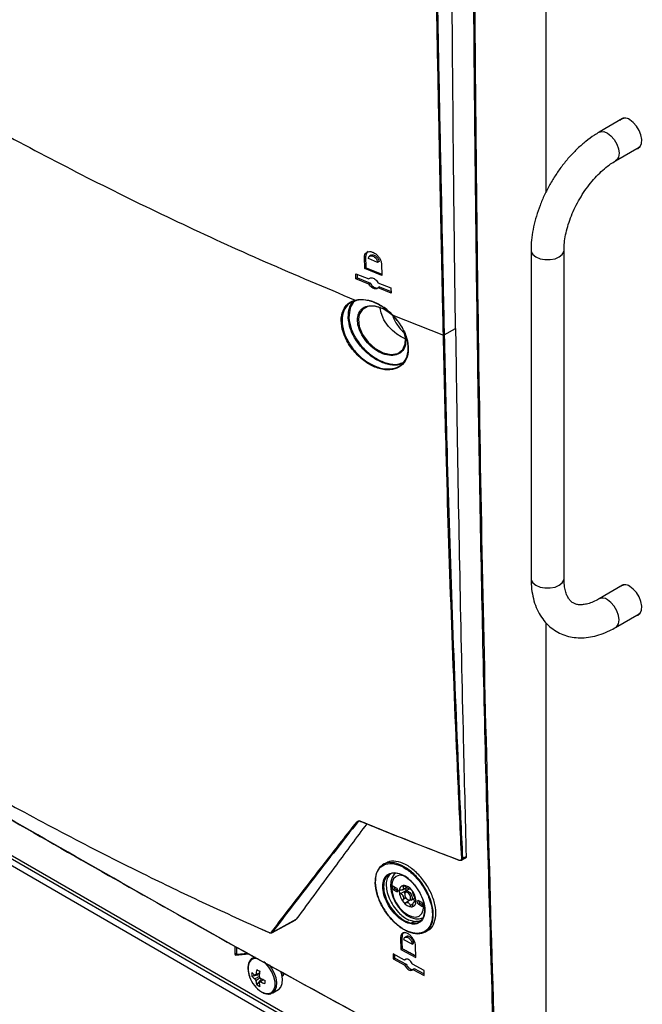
# Model space of a CAD drawing. Header units: millimetres. Extents: x 155400 to 158181, y 110641 to 115017.
# Tile 97 of 126: x 157659 to 157806, y 113995 to 114228. Entities that reach past the tile are written whole.
import ezdxf

# ---------------------------------------------------------------- set-up
doc = ezdxf.new("R2010")
doc.units = ezdxf.units.MM

msp = doc.modelspace()

# ---------------------------------------------------------------- linework, layer by layer
at = {"color": 7, "linetype": 'Continuous', "lineweight": 25}
for p, q in [((157783.71, 114187.33), (157783.71, 114327.28)), ((157801.82, 114204.66), (157796.26, 114201.45)), ((157801.69, 114204.68), (157801.47, 114204.45)), ((157801.82, 114204.66), (157802.08, 114204.77)), ((157801.82, 114204.66), (157801.82, 114204.66)), ((157801.83, 114204.66), (157802, 114204.76)), ((157800.15, 114194.69), (157805.72, 114197.91)), ((157805.95, 114198.07), (157805.72, 114197.91)), ((157805.9, 114198.01), (157805.72, 114197.9)), ((157805.72, 114197.91), (157805.72, 114197.91)), ((157780.16, 114173.57), (157780.16, 114096)), ((157787.96, 114096), (157787.96, 114173.57)), ((157741.14, 114172.16), (157740.79, 114171.96)), ((157740.85, 114169.22), (157740.79, 114171.96)), ((157741.2, 114169.42), (157741.14, 114172.16)), ((157743.89, 114170.71), (157741.73, 114171.58)), ((157742.38, 114172.4), (157741.99, 114172.17)), ((157744.24, 114170.91), (157743.89, 114170.71)), ((157740.85, 114169.22), (157741.2, 114169.42)), ((157744.88, 114167.58), (157740.85, 114169.22)), ((157741.2, 114169.42), (157744.87, 114167.93)), ((157744.82, 114170.33), (157744.88, 114167.58)), ((157738.76, 114168.03), (157741.82, 114166.78)), ((157738.78, 114166.82), (157738.76, 114168.03)), ((157738.78, 114166.82), (157739.14, 114167.02)), ((157741.85, 114165.57), (157738.78, 114166.82)), ((157739.14, 114167.02), (157739.12, 114167.88)), ((157739.14, 114167.02), (157742.2, 114165.77)), ((157742.18, 114166.98), (157741.82, 114166.78)), ((157743.99, 114165.9), (157747.07, 114164.67)), ((157741.85, 114165.57), (157742.2, 114165.77)), ((157744.36, 114164.9), (157744.01, 114164.69)), ((157747.1, 114163.46), (157744.01, 114164.69)), ((157744.36, 114164.9), (157747.09, 114163.8)), ((157747.07, 114164.67), (157747.1, 114163.46)), ((157744.73, 114158.82), (157744.53, 114159.88)), ((157745.13, 114157.72), (157744.73, 114158.82)), ((157745.41, 114157.16), (157745.13, 114157.72)), ((157745.73, 114156.62), (157745.41, 114157.16)), ((157746.49, 114155.57), (157745.73, 114156.62)), ((157747.51, 114158.2), (157759.45, 114153.54)), ((157747.4, 114154.61), (157746.49, 114155.57)), ((157747.89, 114154.18), (157747.4, 114154.61)), ((157759.64, 114153.55), (157762.33, 114155.05)), ((157748.41, 114153.77), (157747.89, 114154.18)), ((157749.49, 114153.08), (157748.41, 114153.77)), ((157750.61, 114152.56), (157749.49, 114153.08)), ((157759.45, 114153.54), (157759.45, 114153.54)), ((157759.64, 114153.55), (157759.64, 114153.55)), ((157514.39, 114113.2), (157823.93, 113934.51)), ((157823.84, 113932.05), (157514.3, 114110.74)), ((157825.25, 113932.87), (157515.72, 114111.56)), ((157801.82, 114094.43), (157796.26, 114091.21)), ((157801.69, 114094.45), (157801.47, 114094.22)), ((157801.82, 114094.43), (157802.08, 114094.54)), ((157801.82, 114094.42), (157801.82, 114094.43)), ((157801.83, 114094.43), (157802, 114094.53)), ((157800.15, 114084.46), (157805.72, 114087.67)), ((157805.95, 114087.84), (157805.72, 114087.67)), ((157805.9, 114087.78), (157805.72, 114087.67)), ((157805.72, 114087.67), (157805.72, 114087.67)), ((157783.71, 113981.89), (157783.71, 114085.57)), ((157739.6, 114038.74), (157739.22, 114038.53)), ((157745.81, 114028.8), (157745.21, 114028.46)), ((157763.74, 114029.45), (157764.62, 114029.93)), ((157763.97, 114029.92), (157764.83, 114030.39)), ((157746.18, 114021.84), (157746.65, 114020.49)), ((157748.39, 114022.9), (157747.68, 114023.3)), ((157748.04, 114022.69), (157747.68, 114022.49)), ((157747.68, 114022.49), (157748.39, 114022.08)), ((157748.04, 114022.69), (157748.74, 114022.28)), ((157748.74, 114022.28), (157748.39, 114022.08)), ((157750.72, 114022.35), (157749.38, 114021.58)), ((157749.81, 114022.5), (157750.76, 114023.05)), ((157750.33, 114023.42), (157749.92, 114023.19)), ((157751.39, 114022.64), (157750.56, 114022.16)), ((157750.79, 114022.29), (157750.72, 114022.35)), ((157750.57, 114020.58), (157749.92, 114020.21)), ((157750.3, 114021.59), (157750.3, 114021.39)), ((157751.46, 114019.95), (157750.55, 114019.42)), ((157751.01, 114020.16), (157751.18, 114020.06)), ((157751.81, 114020), (157752.74, 114020.54)), ((157752.98, 114019.9), (157752.53, 114019.64)), ((157752.98, 114019.73), (157752.78, 114019.62)), ((157754.33, 114019.47), (157753.62, 114019.88)), ((157748.87, 114017.14), (157748.98, 114017.02)), ((157752.29, 114019.19), (157751.62, 114018.8)), ((157753.98, 114019.26), (157753.62, 114019.06)), ((157753.62, 114019.06), (157754.33, 114018.65)), ((157753.98, 114019.26), (157754.68, 114018.86)), ((157754.68, 114018.86), (157754.33, 114018.65)), ((157718.87, 114012.32), (157724.55, 114015.42)), ((157718.99, 114012.42), (157724.66, 114015.52)), ((157724.66, 114015.52), (157724.55, 114015.43)), ((157748.98, 114017.02), (157749.09, 114016.91)), ((157752.55, 114014.96), (157751.3, 114015.35)), ((157752.55, 114014.96), (157751.95, 114014.61)), ((157754.32, 114015.77), (157754.53, 114015.77)), ((157718.33, 114012.35), (157716.66, 114013.12)), ((157755.19, 114012.57), (157755.8, 114012.92)), ((157749.67, 114011.33), (157749.32, 114011.12)), ((157749.32, 114011.12), (157749.4, 114008.39)), ((157752.05, 114009.66), (157750.14, 114010.68)), ((157750.76, 114011.47), (157750.4, 114011.27)), ((157710.17, 114009.16), (157710.17, 114007.26)), ((157710.52, 114008.96), (157710.52, 114007.47)), ((157749.4, 114008.39), (157749.75, 114008.6)), ((157749.4, 114008.39), (157752.95, 114006.48)), ((157752.05, 114009.66), (157752.4, 114009.86)), ((157752.95, 114006.48), (157752.87, 114009.21)), ((157710.52, 114007.47), (157710.17, 114007.26)), ((157710.33, 114007.06), (157713.44, 114007.34)), ((157710.68, 114007.27), (157710.33, 114007.06)), ((157710.68, 114007.27), (157713.17, 114007.49)), ((157714.79, 114006.6), (157714.37, 114006.36)), ((157750.28, 114005.9), (157747.57, 114007.36)), ((157747.57, 114007.36), (157747.61, 114006.16)), ((157747.61, 114006.16), (157747.96, 114006.36)), ((157747.61, 114006.16), (157750.32, 114004.7)), ((157747.96, 114006.36), (157747.94, 114007.16)), ((157747.96, 114006.36), (157750.67, 114004.9)), ((157750.64, 114006.11), (157750.28, 114005.9)), ((157750.32, 114004.7), (157750.67, 114004.9)), ((157754.9, 114003.42), (157752.18, 114004.88)), ((157752.22, 114003.67), (157752.57, 114003.88)), ((157752.22, 114003.67), (157754.93, 114002.22)), ((157752.57, 114003.88), (157754.92, 114002.62)), ((157754.93, 114002.22), (157754.9, 114003.42)), ((157714.15, 114002.11), (157715.93, 114002.46)), ((157715.34, 114000.06), (157716.52, 114001.43)), ((157715.89, 114000.59), (157716.06, 114000.71)), ((157719.12, 113998.13), (157720.46, 113998.91)), ((157719.07, 113998.1), (157719.12, 113998.13))]:
    msp.add_line(p, q, dxfattribs=at)
at = {"color": 7, "linetype": 'Continuous', "lineweight": 25, "flags": 128}
for points in [[(157805.01, 114197.5), (157805.43, 114197.62), (157805.96, 114198.08), (157806.27, 114198.81), (157806.33, 114199.75), (157806.14, 114200.8), (157805.72, 114201.89), (157805.1, 114202.91), (157804.34, 114203.77), (157803.51, 114204.4)], [(157796.26, 114201.45), (157796.58, 114201.58), (157797.35, 114201.59), (157798.2, 114201.25), (157799.06, 114200.6), (157799.83, 114199.71), (157800.44, 114198.65), (157800.83, 114197.54), (157800.96, 114196.48), (157800.83, 114195.57), (157800.44, 114194.91), (157800.16, 114194.69)], [(157805.37, 114197.7), (157805.63, 114197.76), (157805.68, 114197.78)], [(157780.16, 114173.58), (157780.21, 114173.22), (157780.59, 114172.55), (157781.31, 114171.98), (157782.29, 114171.57), (157783.45, 114171.35), (157784.67, 114171.35), (157785.83, 114171.57), (157786.82, 114171.98), (157787.54, 114172.55), (157787.91, 114173.22), (157787.96, 114173.57)], [(157747.87, 114157.74), (157747.06, 114158.56), (157745.21, 114159.75), (157743.31, 114160.36), (157741.61, 114160.3), (157740.3, 114159.6), (157739.53, 114158.35), (157739.35, 114157.26), (157739.56, 114155.57), (157740.35, 114153.66), (157741.65, 114151.86), (157743.33, 114150.36), (157745.21, 114149.33), (157747.08, 114148.93), (157748.69, 114149.19), (157749.86, 114150.09), (157750.45, 114151.49), (157750.49, 114152.75), (157750.49, 114152.75)], [(157780.16, 114096), (157780.21, 114095.65), (157780.59, 114094.98), (157781.31, 114094.41), (157782.29, 114094), (157783.45, 114093.78), (157784.67, 114093.78), (157785.83, 114094), (157786.82, 114094.41), (157787.54, 114094.98), (157787.91, 114095.65), (157787.96, 114096)], [(157805.01, 114087.26), (157805.43, 114087.39), (157805.96, 114087.85), (157806.27, 114088.58), (157806.33, 114089.51), (157806.14, 114090.57), (157805.72, 114091.66), (157805.1, 114092.68), (157804.34, 114093.54), (157803.51, 114094.16)], [(157800.16, 114084.46), (157800.44, 114084.68), (157800.83, 114085.34), (157800.96, 114086.24), (157800.83, 114087.3), (157800.44, 114088.42), (157799.83, 114089.48), (157799.06, 114090.37), (157798.2, 114091.02)], [(157805.37, 114087.47), (157805.63, 114087.53), (157805.68, 114087.55)], [(157739.84, 114038.68), (157739.85, 114038.66), (157739.85, 114038.64), (157739.86, 114038.63), (157739.87, 114038.62), (157739.88, 114038.62), (157739.9, 114038.62), (157739.91, 114038.62), (157739.93, 114038.63)], [(157763.09, 114029.51), (157763.09, 114029.49), (157763.09, 114029.47), (157763.1, 114029.46), (157763.11, 114029.45), (157763.12, 114029.44), (157763.14, 114029.44), (157763.15, 114029.45), (157763.17, 114029.46)], [(157748.18, 114026.44), (157747.85, 114026.19), (157747.34, 114025.42), (157747.03, 114024.47), (157746.95, 114023.35), (157747.1, 114022.11), (157747.48, 114020.82), (157748.06, 114019.55), (157748.81, 114018.38), (157749.7, 114017.34), (157750.69, 114016.51), (157751.74, 114015.91), (157752.83, 114015.6), (157753.75, 114015.6), (157754.58, 114015.87), (157754.72, 114015.99), (157754.72, 114015.99)], [(157750.26, 114025.74), (157750.02, 114025.81), (157749.09, 114025.91), (157748.3, 114025.66), (157747.69, 114025.1), (157747.31, 114024.25), (157747.18, 114023.19), (157747.31, 114021.97), (157747.69, 114020.68), (157748.3, 114019.42), (157749.09, 114018.26), (157750.02, 114017.28), (157751.01, 114016.56), (157752, 114016.14), (157752.92, 114016.05), (157753.71, 114016.29), (157754.32, 114016.86), (157754.7, 114017.7), (157754.83, 114018.77), (157754.72, 114019.9)], [(157747.68, 114023.3), (157747.55, 114023.35), (157747.43, 114023.33), (157747.36, 114023.24), (157747.33, 114023.1), (157747.36, 114022.93), (157747.43, 114022.75), (157747.55, 114022.6), (157747.68, 114022.49)], [(157748.39, 114022.08), (157748.52, 114022.03), (157748.64, 114022.06), (157748.72, 114022.14), (157748.74, 114022.28), (157748.72, 114022.46), (157748.64, 114022.63), (157748.52, 114022.79), (157748.39, 114022.9)], [(157750.3, 114021.59), (157750.37, 114021.94), (157750.56, 114022.16), (157750.84, 114022.22), (157751.18, 114022.1)], [(157751.01, 114021.79), (157750.74, 114021.89), (157750.51, 114021.84), (157750.35, 114021.67), (157750.3, 114021.39), (157750.35, 114021.04), (157750.51, 114020.69), (157750.74, 114020.38), (157751.01, 114020.16), (157751.28, 114020.07), (157751.51, 114020.11), (157751.66, 114020.29), (157751.71, 114020.57), (157751.66, 114020.91), (157751.51, 114021.27), (157751.28, 114021.58), (157751.01, 114021.79)], [(157751.18, 114022.1), (157751.52, 114021.83), (157751.81, 114021.44), (157752, 114021), (157752.07, 114020.57), (157752, 114020.22), (157751.81, 114020), (157751.52, 114019.94), (157751.18, 114020.06), (157751.18, 114020.06)], [(157753.62, 114019.88), (157753.49, 114019.92), (157753.37, 114019.9), (157753.3, 114019.81), (157753.27, 114019.67), (157753.3, 114019.5), (157753.37, 114019.32), (157753.49, 114019.17), (157753.62, 114019.06)], [(157754.33, 114018.65), (157754.46, 114018.6), (157754.58, 114018.63), (157754.66, 114018.71), (157754.68, 114018.86), (157754.66, 114019.03), (157754.58, 114019.2), (157754.46, 114019.36), (157754.33, 114019.47)], [(157718.24, 114012.4), (157718.24, 114012.38), (157718.25, 114012.36), (157718.26, 114012.35), (157718.27, 114012.34), (157718.28, 114012.33), (157718.3, 114012.33), (157718.31, 114012.34), (157718.33, 114012.35)], [(157749.75, 114008.6), (157749.71, 114009.96), (157749.67, 114011.33)], [(157715.77, 114006.13), (157715.57, 114006.18), (157714.74, 114006.23), (157714.05, 114005.93), (157713.55, 114005.33), (157713.29, 114004.46), (157713.29, 114003.4), (157713.55, 114002.24), (157713.66, 114001.91)], [(157714.99, 114006.56), (157714.62, 114006.47), (157714.34, 114006.34)], [(157716.48, 113998.37), (157717.39, 113998), (157718.22, 113997.96), (157718.92, 113998.25), (157719.41, 113998.85), (157719.67, 113999.72), (157719.67, 114000.78), (157719.41, 114001.94), (157718.92, 114003.12), (157718.22, 114004.22), (157717.39, 114005.14), (157717.03, 114005.44)], [(157719.12, 113998.13), (157719.2, 113998.18), (157719.72, 113998.74), (157720.03, 113999.55), (157720.09, 114000.57), (157719.91, 114001.71), (157719.49, 114002.89), (157718.86, 114004.03), (157718.33, 114004.74)], [(157720.46, 113998.91), (157720.54, 113998.96), (157721.07, 113999.51), (157721.38, 114000.33), (157721.44, 114001.35), (157721.25, 114002.49), (157721.02, 114003.22)], [(157721.21, 114002.67), (157721.21, 114002.78), (157721.19, 114003.11)], [(157721.28, 114002.37), (157721.33, 114002.85), (157721.33, 114003.03)], [(157721.36, 114002.03), (157721.64, 114002.4), (157721.75, 114002.79)]]:
    msp.add_lwpolyline(points, dxfattribs=at)
at = {"color": 7, "linetype": 'Continuous', "lineweight": 25}
for centre, radius, start, end in [((157802.39, 114203.06), 1.74, 50.0303, 136.908), ((157802.39, 114092.83), 1.74, 50.0303, 136.908), ((157797.07, 114089.51), 1.89, 53.1686, 115.7977), ((157739.16, 114038.68), 0.157, 222.2937, 292.1113), ((157763.86, 114030.12), 0.227, 250.8367, 299.4524), ((157748.43, 114023.33), 0.75, 181.8666, 238.1281), ((157750.24, 114022.32), 1.23, 100.5468, 189.2519), ((157753.32, 114022.32), 4.3, 182.6393, 219.7721), ((157750.61, 114022.16), 0.818, 141.0957, 148.703), ((157749.59, 114022.87), 0.43, 317.6518, 332.1469), ((157749.86, 114020.98), 2.56, 33.4349, 86.5705), ((157753.28, 114022.87), 2.72, 178.6284, 187.4864), ((157751.27, 114022.97), 0.828, 213.3477, 228.1576), ((157750.23, 114021.08), 1.91, 57.8448, 62.1606), ((157751.68, 114023.6), 1, 235.8866, 244.1188), ((157748.69, 114019.64), 4.3, 2.6393, 39.7721), ((157753, 114022.16), 3.28, 199.6999, 202.7114), ((157748.34, 114020.35), 1.72, 18.3336, 24.0778), ((157752.15, 114020.98), 2.56, 213.4349, 266.5705), ((157752.14, 114021.08), 1.91, 237.8448, 242.1606), ((157750.68, 114018.56), 1, 55.8866, 64.1188), ((157751.77, 114019.64), 1.23, 280.5468, 9.2519), ((157751.88, 114019.14), 1.13, 35.3325, 73.1083), ((157749.37, 114020), 3.28, 19.6999, 22.7114), ((157754.03, 114021.81), 1.72, 198.3336, 204.0778), ((157751.76, 114020), 0.818, 321.0957, 328.703), ((157752.77, 114019.29), 0.43, 137.6518, 152.1469), ((157754.37, 114019.9), 0.75, 181.8666, 238.1281), ((157718.93, 114012.57), 0.158, 221.5545, 292.9006), ((157710.37, 114007.26), 0.198, 178.8081, 258.781), ((157710.72, 114007.46), 0.198, 178.8081, 258.781), ((157724.88, 114001.56), 9.77, 167.7, 174.567), ((157723.95, 114017.72), 16.5, 238.5426, 241.4628), ((157725.61, 114001.14), 9.77, 167.7, 174.567), ((157720.29, 114004.3), 7.05, 199.7782, 237.2294), ((157719.67, 114002.54), 5.53, 175.64, 184.36), ((157718.08, 114006.78), 5.48, 224.1814, 234.2778), ((157718.08, 114005.93), 5.48, 224.1814, 234.2778), ((157715.18, 114002.12), 0.36, 94.0392, 145.9716), ((157716.54, 114002.12), 1.77, 201.1423, 218.8577), ((157720.61, 114001.56), 5.48, 185.7248, 195.8206), ((157714.5, 114000.95), 1.77, 21.1423, 38.8577), ((157720.22, 114010.47), 9.77, 245.4356, 252.3023), ((157733.75, 114000.75), 16.5, 178.5397, 181.4603), ((157720.68, 114002.93), 1.14, 306.7705, 351.3802), ((157718.46, 114004.63), 5.53, 235.6424, 244.363), ((157715.86, 114000.95), 0.36, 274.0392, 325.9716), ((157721.34, 114001.14), 5.48, 185.7248, 195.8206), ((157720.22, 114009.63), 9.77, 245.4356, 252.3023)]:
    msp.add_arc(centre, radius, start, end, dxfattribs=at)
for points, knots in [([(157771.63, 113976.39), (157770.9, 114000.51), (157769.44, 114048.75), (157767.92, 114121.47), (157767.22, 114171.26), (157766.91, 114201.32), (157766.69, 114225.18), (157766.43, 114265.3), (157766.44, 114301), (157766.45, 114318.42)], [0, 0, 0, 0, 0.213269, 0.426541, 0.639809, 0.649744, 0.689484, 0.848445, 1, 1, 1, 1]), ([(157766.65, 114318.42), (157766.65, 114297.72), (157766.65, 114256.32), (157767.11, 114196.79), (157767.84, 114139.71), (157768.86, 114085.1), (157770.16, 114030.65), (157771.27, 113994.48), (157771.83, 113976.39)], [0, 0, 0, 0, 0.1800912, 0.3601906, 0.5201317, 0.6800726, 0.8400363, 1, 1, 1, 1]), ([(157552.4, 114269.3), (157557.58, 114265.18), (157567.94, 114256.94), (157584.41, 114244.97), (157601.51, 114233.3), (157619.29, 114221.97), (157637.7, 114210.98), (157656.74, 114200.35), (157676.35, 114190.1), (157696.55, 114180.24), (157717.25, 114170.75), (157731.5, 114164.78), (157738.63, 114161.79)], [0, 0, 0, 0, 0.100003, 0.200035, 0.300159, 0.400217, 0.50023, 0.600324, 0.700383, 0.800282, 0.900117, 1, 1, 1, 1]), ([(157762.33, 114155.05), (157762.22, 114162.95), (157762.01, 114178.75), (157761.7, 114208.29), (157761.55, 114229.96), (157761.46, 114243.7)], [0, 0, 0, 0, 0.2679045, 0.535809, 1, 1, 1, 1]), ([(157759.45, 114153.54), (157759.45, 114153.62), (157759.44, 114154.03), (157759.4, 114155.72), (157759.26, 114162.5), (157758.98, 114175.73), (157758.57, 114195.54), (157758.12, 114218.06), (157757.81, 114233.8), (157757.66, 114241.68)], [0, 0, 0, 0, 0.002747, 0.013737, 0.057697, 0.233535, 0.464279, 0.73214, 1, 1, 1, 1]), ([(157757.84, 114241.69), (157758, 114233.82), (157758.3, 114218.07), (157758.78, 114194.46), (157759.23, 114172.95), (157759.51, 114159.32), (157759.64, 114153.55)], [0, 0, 0, 0, 0.26786, 0.535721, 0.803581, 1, 1, 1, 1]), ([(157796.26, 114201.45), (157795.88, 114201.22), (157794.82, 114200.58), (157793.11, 114199.33), (157791.17, 114197.64), (157789.32, 114195.74), (157787.6, 114193.66), (157786.01, 114191.44), (157784.58, 114189.09), (157783.32, 114186.65), (157782.25, 114184.14), (157781.38, 114181.6), (157780.73, 114179.06), (157780.31, 114176.58), (157780.17, 114174.76), (157780.16, 114173.78), (157780.16, 114173.57)], [0, 0, 0, 0, 0.042687, 0.121522, 0.200167, 0.278586, 0.35676, 0.434746, 0.512638, 0.590541, 0.668547, 0.746759, 0.825296, 0.904264, 0.979289, 1, 1, 1, 1]), ([(157787.96, 114173.57), (157787.97, 114173.86), (157787.98, 114174.71), (157788.15, 114176.24), (157788.53, 114178.17), (157789.11, 114180.18), (157789.89, 114182.22), (157790.84, 114184.26), (157791.95, 114186.24), (157793.21, 114188.13), (157794.57, 114189.88), (157796.01, 114191.46), (157797.49, 114192.83), (157798.89, 114193.92), (157799.76, 114194.45), (157800.15, 114194.69)], [0, 0, 0, 0, 0.041487, 0.121235, 0.201565, 0.282515, 0.363994, 0.445858, 0.52794, 0.610066, 0.692013, 0.773596, 0.854647, 0.935019, 1, 1, 1, 1]), ([(157740.79, 114171.96), (157740.81, 114172.17), (157740.84, 114172.58), (157741.17, 114173.03), (157741.66, 114173.27), (157742.28, 114173.27), (157742.97, 114173.04), (157743.65, 114172.59), (157744.23, 114171.97), (157744.64, 114171.25), (157744.81, 114170.69), (157744.82, 114170.4), (157744.82, 114170.33)], [0, 0, 0, 0, 0.105118, 0.210224, 0.315758, 0.422625, 0.531077, 0.640697, 0.750516, 0.859421, 0.966696, 1, 1, 1, 1]), ([(157741.71, 114173.3), (157741.7, 114173.3), (157741.52, 114173.25), (157741.29, 114172.93), (157741.15, 114172.51), (157741.14, 114172.23), (157741.14, 114172.16)], [0, 0, 0, 0, 0.012705, 0.445302, 0.871681, 1, 1, 1, 1]), ([(157741.73, 114171.58), (157741.74, 114171.71), (157741.76, 114171.91), (157741.89, 114172.09), (157742.06, 114172.23), (157742.28, 114172.29), (157742.55, 114172.27), (157742.84, 114172.18), (157743.21, 114171.96), (157743.51, 114171.65), (157743.7, 114171.36), (157743.84, 114171.06), (157743.87, 114170.84), (157743.89, 114170.71)], [0, 0, 0, 0, 0.122426, 0.185621, 0.250027, 0.360798, 0.427016, 0.500327, 0.625054, 0.749707, 0.81637, 0.880365, 1, 1, 1, 1]), ([(157742.39, 114172.38), (157742.44, 114172.41), (157742.58, 114172.49), (157742.88, 114172.49), (157743.25, 114172.37), (157743.61, 114172.12), (157743.92, 114171.79), (157744.14, 114171.41), (157744.23, 114171.1), (157744.24, 114170.95), (157744.24, 114170.91)], [0, 0, 0, 0, 0.089482, 0.231707, 0.376051, 0.521926, 0.668032, 0.812905, 0.955632, 1, 1, 1, 1]), ([(157741.82, 114166.78), (157741.9, 114166.86), (157742.06, 114167.01), (157742.43, 114167.07), (157742.84, 114166.99), (157743.27, 114166.76), (157743.66, 114166.41), (157743.88, 114166.1), (157743.97, 114165.93), (157743.99, 114165.9)], [0, 0, 0, 0, 0.159579, 0.319088, 0.48034, 0.64371, 0.808009, 0.971569, 1, 1, 1, 1]), ([(157744.01, 114164.69), (157743.93, 114164.62), (157743.77, 114164.46), (157743.4, 114164.4), (157742.99, 114164.48), (157742.56, 114164.71), (157742.17, 114165.06), (157741.95, 114165.37), (157741.86, 114165.54), (157741.85, 114165.57)], [0, 0, 0, 0, 0.159644, 0.319216, 0.48058, 0.644033, 0.808309, 0.971766, 1, 1, 1, 1]), ([(157742.2, 114165.77), (157742.29, 114165.63), (157742.46, 114165.34), (157742.84, 114164.97), (157743.26, 114164.72), (157743.66, 114164.61), (157743.88, 114164.65), (157743.97, 114164.66)], [0, 0, 0, 0, 0.20706, 0.414032, 0.623104, 0.833709, 1, 1, 1, 1]), ([(157747.51, 114158.2), (157748.22, 114157.37), (157749.63, 114155.71), (157750.89, 114152.83), (157751.31, 114150.1), (157750.81, 114147.76), (157749.48, 114146.09), (157747.46, 114145.23), (157744.96, 114145.3), (157742.24, 114146.32), (157739.61, 114148.19), (157737.4, 114150.7), (157735.87, 114153.54), (157735.19, 114156.37), (157735.4, 114158.86), (157736.47, 114160.75), (157737.75, 114161.55), (157738.54, 114161.76), (157738.63, 114161.79)], [0, 0, 0, 0, 0.066621, 0.133272, 0.199094, 0.264013, 0.328703, 0.393922, 0.460152, 0.527401, 0.595215, 0.662919, 0.729933, 0.79601, 0.861294, 0.926213, 0.991316, 1, 1, 1, 1]), ([(157738.78, 114161.73), (157738.12, 114161.47), (157737.37, 114161.18), (157736.34, 114160.16), (157735.59, 114158.84), (157735.38, 114156.38), (157736.06, 114153.6), (157737.57, 114150.81), (157739.75, 114148.34), (157742.35, 114146.5), (157745.03, 114145.51), (157747.5, 114145.45), (157749.49, 114146.29), (157750.8, 114147.94), (157751.29, 114150.24), (157750.87, 114152.93), (157749.62, 114155.76), (157748.23, 114157.39), (157747.54, 114158.21)], [0, 0, 0, 0, 0.0656795, 0.0737798, 0.1386904, 0.2039649, 0.2700367, 0.3370502, 0.4047607, 0.472556, 0.540344, 0.6060856, 0.6713051, 0.7359889, 0.8008994, 0.8667135, 0.9333642, 1, 1, 1, 1]), ([(157736.94, 114157.69), (157737, 114158.45), (157737.12, 114160), (157737.81, 114161.34), (157738.47, 114161.65), (157738.52, 114161.68)], [0, 0, 0, 0, 0.476769, 0.961416, 1, 1, 1, 1]), ([(157738.89, 114161.73), (157738.78, 114161.68), (157738.05, 114161.34), (157737.3, 114159.98), (157737.19, 114158.46), (157737.13, 114157.7)], [0, 0, 0, 0, 0.088939, 0.548201, 1, 1, 1, 1]), ([(157738.63, 114161.79), (157738.63, 114161.79), (157739.36, 114161.97), (157741.01, 114162.03), (157743.71, 114161.15), (157745.94, 114159.7), (157747.13, 114158.59), (157747.51, 114158.2), (157747.51, 114158.2)], [0, 0, 0, 0, 0.000005, 0.285079, 0.570059, 0.857551, 0.999995, 1, 1, 1, 1]), ([(157747.54, 114158.21), (157747.15, 114158.58), (157745.99, 114159.7), (157743.79, 114161.09), (157741.1, 114162.01), (157739.55, 114161.82), (157738.78, 114161.73)], [0, 0, 0, 0, 0.142456, 0.429964, 0.714946, 1, 1, 1, 1]), ([(157750.52, 114152.62), (157750.53, 114152.17), (157750.55, 114151.14), (157750.17, 114150.3), (157749.56, 114149.5), (157748.74, 114148.87), (157747.07, 114148.6), (157745.13, 114149.02), (157743.18, 114150.09), (157741.44, 114151.66), (157740.09, 114153.55), (157739.29, 114155.49), (157739.09, 114157.14), (157739.33, 114158.58), (157740.05, 114159.75), (157741.4, 114160.48), (157743.17, 114160.53), (157745.13, 114159.88), (157746.84, 114158.84), (157747.69, 114157.91), (157748.01, 114157.56)], [0, 0, 0, 0, 0.045212, 0.106276, 0.106751, 0.169332, 0.232872, 0.296885, 0.36068, 0.42363, 0.485586, 0.546815, 0.603913, 0.645851, 0.707539, 0.770279, 0.834, 0.898078, 0.961789, 1, 1, 1, 1]), ([(157749.88, 114146.87), (157749.47, 114146.7), (157748.41, 114146.25), (157746.14, 114146.55), (157743.48, 114147.66), (157740.91, 114149.61), (157738.81, 114152.13), (157737.32, 114154.98), (157737.06, 114156.78), (157736.94, 114157.69)], [0, 0, 0, 0, 0.092566, 0.240867, 0.391698, 0.544138, 0.696621, 0.847662, 1, 1, 1, 1]), ([(157737.13, 114157.7), (157737.13, 114157.68), (157737.17, 114156.83), (157737.37, 114155.91), (157738.02, 114154.1), (157738.96, 114152.24), (157741.06, 114149.76), (157743.58, 114147.85), (157746.22, 114146.75), (157748.52, 114146.47), (157749.63, 114146.94), (157750.1, 114147.14)], [0, 0, 0, 0, 0.003535, 0.149381, 0.150154, 0.298982, 0.449248, 0.599481, 0.748125, 0.894263, 1, 1, 1, 1]), ([(157747.45, 114158.08), (157747.46, 114158.05), (157747.59, 114157.6), (157748.04, 114156.72), (157748.78, 114155.54), (157749.54, 114154.63), (157750.04, 114154.22), (157750.22, 114154.08)], [0, 0, 0, 0, 0.018998, 0.29669, 0.574165, 0.852427, 1, 1, 1, 1]), ([(157749.99, 114154.54), (157750.18, 114154.05), (157750.44, 114153.39), (157750.5, 114152.77), (157750.52, 114152.62)], [0, 0, 0, 0, 0.744267, 1, 1, 1, 1]), ([(157750.49, 114152.75), (157750.48, 114152.9), (157750.42, 114153.47), (157750.18, 114154.08), (157750.01, 114154.52)], [0, 0, 0, 0, 0.268922, 1, 1, 1, 1]), ([(157762.33, 114155.05), (157762.42, 114148.55), (157762.89, 114116.07), (157763.71, 114074.5), (157764.6, 114039.53), (157764.83, 114030.39)], [0, 0, 0, 0, 0.155857, 0.779292, 1, 1, 1, 1]), ([(157763.78, 114029.91), (157763.48, 114036.28), (157762.57, 114055.39), (157761.29, 114087.41), (157760.17, 114122.26), (157759.66, 114144.37), (157759.45, 114153.54)], [0, 0, 0, 0, 0.155795, 0.467388, 0.779009, 1, 1, 1, 1]), ([(157759.64, 114153.55), (157759.85, 114144.38), (157760.36, 114122.28), (157761.48, 114087.42), (157762.75, 114055.41), (157763.67, 114036.29), (157763.97, 114029.92)], [0, 0, 0, 0, 0.220991, 0.532584, 0.844205, 1, 1, 1, 1]), ([(157540.26, 114109.26), (157549.61, 114103.45), (157568.29, 114091.83), (157596.72, 114074.61), (157625.44, 114057.53), (157661.83, 114036.33), (157699.5, 114014.99), (157738.45, 113993.52), (157760.17, 113981.87), (157771.02, 113976.04)], [0, 0, 0, 0, 0.126423, 0.252847, 0.37927, 0.505693, 0.728084, 0.864042, 1, 1, 1, 1]), ([(157771.12, 113975.98), (157761.25, 113981.28), (157741.51, 113991.86), (157712.26, 114007.94), (157683.28, 114024.16), (157654.37, 114040.68), (157625.54, 114057.47), (157596.82, 114074.55), (157568.39, 114091.77), (157549.71, 114103.39), (157540.37, 114109.19)], [0, 0, 0, 0, 0.12355, 0.247101, 0.370704, 0.494308, 0.620724, 0.747154, 0.87357, 1, 1, 1, 1]), ([(157780.16, 114096), (157780.17, 114095.57), (157780.19, 114094.33), (157780.43, 114092.37), (157780.97, 114090.2), (157781.79, 114088.21), (157782.86, 114086.46), (157784.16, 114084.98), (157785.64, 114083.79), (157787.27, 114082.9), (157789.01, 114082.3), (157790.84, 114082), (157792.75, 114081.99), (157794.72, 114082.26), (157796.74, 114082.83), (157798.57, 114083.58), (157799.7, 114084.21), (157800.15, 114084.46)], [0, 0, 0, 0, 0.04053, 0.116049, 0.191484, 0.265807, 0.338144, 0.408033, 0.475665, 0.541758, 0.607242, 0.672869, 0.739592, 0.808105, 0.878687, 0.951125, 1, 1, 1, 1]), ([(157796.26, 114091.21), (157796.01, 114091.08), (157795.3, 114090.68), (157794.19, 114090.22), (157792.99, 114089.89), (157791.96, 114089.78), (157791.1, 114089.85), (157790.38, 114090.07), (157789.78, 114090.44), (157789.24, 114091), (157788.76, 114091.77), (157788.36, 114092.78), (157788.08, 114094.04), (157787.97, 114095.18), (157787.96, 114095.86), (157787.96, 114096)], [0, 0, 0, 0, 0.042593, 0.12363, 0.204436, 0.285694, 0.369224, 0.458842, 0.562397, 0.652972, 0.735071, 0.813498, 0.896891, 0.978905, 1, 1, 1, 1]), ([(157577.6, 114093.59), (157582.75, 114089.79), (157593.07, 114082.18), (157609.38, 114071.15), (157626.27, 114060.4), (157638.12, 114053.35), (157644.94, 114049.43), (157648.63, 114047.32), (157657.86, 114042.13), (157672.39, 114034.34), (157688.84, 114026.05), (157704.14, 114018.74), (157713.54, 114014.51), (157718.24, 114012.4)], [0, 0, 0, 0, 0.126067, 0.252205, 0.378345, 0.504414, 0.508137, 0.523031, 0.58261, 0.701837, 0.821064, 0.910532, 1, 1, 1, 1]), ([(157718.81, 114012.46), (157722.13, 114016.79), (157726.44, 114022.41), (157733.21, 114031.13), (157736.65, 114035.51), (157739.05, 114038.57)], [0, 0, 0, 0, 0.500229, 0.650652, 1, 1, 1, 1]), ([(157739.22, 114038.53), (157735.79, 114034.15), (157728.93, 114025.39), (157722.3, 114016.75), (157718.99, 114012.42)], [0, 0, 0, 0, 0.49977, 1, 1, 1, 1]), ([(157741.32, 114038.07), (157738.93, 114034.85), (157733.35, 114027.31), (157727.82, 114019.81), (157724.66, 114015.52)], [0, 0, 0, 0, 0.4278521, 1, 1, 1, 1]), ([(157739.05, 114038.57), (157739.11, 114038.63), (157739.23, 114038.74), (157739.51, 114038.78), (157739.73, 114038.72), (157739.84, 114038.68)], [0, 0, 0, 0, 0.323195, 0.646272, 1, 1, 1, 1]), ([(157739.93, 114038.63), (157739.83, 114038.66), (157739.63, 114038.72), (157739.38, 114038.68), (157739.28, 114038.58), (157739.22, 114038.53)], [0, 0, 0, 0, 0.354356, 0.677378, 1, 1, 1, 1]), ([(157739.84, 114038.68), (157742.16, 114037.73), (157746.8, 114035.84), (157754.54, 114032.78), (157759.99, 114030.69), (157763.09, 114029.51)], [0, 0, 0, 0, 0.3024448, 0.6048491, 1, 1, 1, 1]), ([(157763.09, 114029.49), (157760.02, 114030.66), (157754.59, 114032.74), (157746.88, 114035.8), (157742.25, 114037.69), (157739.93, 114038.63)], [0, 0, 0, 0, 0.39316, 0.696559, 1, 1, 1, 1]), ([(157743.34, 114024.21), (157743.39, 114025.01), (157743.5, 114026.62), (157744.61, 114028.24), (157746.3, 114029.02), (157748.44, 114028.84), (157750.78, 114027.72), (157753.06, 114025.79), (157755.01, 114023.26), (157756.42, 114020.42), (157757.04, 114017.94), (157757.1, 114015.71), (157756.61, 114013.83), (157755.32, 114012.44), (157753.46, 114011.96), (157751.23, 114012.44), (157748.88, 114013.83), (157746.68, 114015.98), (157744.89, 114018.63), (157743.64, 114021.53), (157743.44, 114023.32), (157743.34, 114024.21)], [0, 0, 0, 0, 0.053355, 0.107011, 0.160625, 0.214227, 0.267857, 0.321541, 0.375283, 0.42906, 0.482831, 0.516543, 0.570165, 0.623789, 0.677391, 0.731002, 0.784654, 0.838362, 0.892115, 0.945888, 1, 1, 1, 1]), ([(157743.35, 114024.08), (157743.35, 114024.08), (157743.37, 114023.24), (157743.68, 114021.42), (157744.47, 114019.53), (157745.45, 114017.73), (157746.64, 114015.98), (157748.8, 114013.87), (157751.11, 114012.5), (157753.31, 114012.03), (157755.14, 114012.5), (157756.41, 114013.87), (157756.9, 114015.72), (157756.83, 114017.92), (157756.22, 114020.36), (157754.83, 114023.15), (157752.91, 114025.63), (157750.67, 114027.53), (157748.37, 114028.63), (157746.26, 114028.81), (157744.6, 114028.05), (157743.5, 114026.45), (157743.4, 114024.87), (157743.35, 114024.08)], [0, 0, 0, 0, 0.000362, 0.054097, 0.107831, 0.10789, 0.161644, 0.215353, 0.269005, 0.322616, 0.376217, 0.429839, 0.48346, 0.517172, 0.570942, 0.624719, 0.678463, 0.732147, 0.785777, 0.839379, 0.892992, 0.946647, 1, 1, 1, 1]), ([(157755.79, 114012.93), (157755.81, 114012.93), (157756.43, 114013.09), (157757.18, 114014.25), (157757.79, 114016.3), (157757.56, 114018.97), (157756.58, 114021.83), (157754.94, 114024.59), (157752.84, 114026.93), (157750.5, 114028.59), (157748.23, 114029.32), (157746.6, 114029.33), (157746, 114028.82), (157745.86, 114028.71)], [0, 0, 0, 0, 0.002182, 0.109427, 0.21665, 0.32393, 0.431321, 0.538831, 0.646409, 0.753972, 0.861446, 0.968798, 1, 1, 1, 1]), ([(157763.09, 114029.51), (157763.15, 114029.49), (157763.29, 114029.44), (157763.49, 114029.45), (157763.66, 114029.54), (157763.77, 114029.69), (157763.78, 114029.83), (157763.78, 114029.91)], [0, 0, 0, 0, 0.166881, 0.378097, 0.585597, 0.792807, 1, 1, 1, 1]), ([(157763.97, 114029.92), (157763.96, 114029.84), (157763.95, 114029.67), (157763.83, 114029.49), (157763.63, 114029.39), (157763.4, 114029.38), (157763.24, 114029.44), (157763.17, 114029.46)], [0, 0, 0, 0, 0.207698, 0.415376, 0.622985, 0.833785, 1, 1, 1, 1]), ([(157764.83, 114030.39), (157764.83, 114030.3), (157764.81, 114030.13), (157764.73, 114029.98), (157764.64, 114029.95), (157764.62, 114029.94)], [0, 0, 0, 0, 0.419678, 0.83938, 1, 1, 1, 1]), ([(157751.88, 114014.41), (157751.35, 114014.55), (157750.28, 114014.84), (157748.59, 114016.08), (157747.07, 114017.77), (157745.9, 114019.77), (157745.19, 114021.85), (157745.04, 114023.76), (157745.46, 114025.31), (157746.39, 114026.3), (157747.75, 114026.64), (157749.37, 114026.28), (157751.07, 114025.26), (157752.68, 114023.7), (157753.49, 114022.4), (157753.89, 114021.74)], [0, 0, 0, 0, 0.075645, 0.152715, 0.229899, 0.306913, 0.383995, 0.460852, 0.537804, 0.614638, 0.691627, 0.768631, 0.845749, 0.922874, 1, 1, 1, 1]), ([(157753.91, 114021.78), (157753.91, 114021.78), (157753.56, 114022.43), (157752.71, 114023.69), (157751.15, 114025.22), (157749.48, 114026.22), (157747.9, 114026.57), (157746.57, 114026.24), (157745.66, 114025.26), (157745.25, 114023.76), (157745.4, 114021.88), (157746.09, 114019.85), (157747.24, 114017.9), (157748.73, 114016.24), (157750.37, 114015.07), (157751.45, 114014.69), (157751.95, 114014.61), (157751.95, 114014.61)], [0, 0, 0, 0, 0.0000021, 0.0771272, 0.1542536, 0.2313701, 0.3083737, 0.3853594, 0.4621936, 0.5391437, 0.6160025, 0.6930851, 0.7701023, 0.8472866, 0.9243572, 0.9999979, 1, 1, 1, 1]), ([(157747.28, 114026.45), (157747.05, 114026.3), (157746.5, 114025.95), (157746.03, 114024.9), (157745.85, 114023.49), (157746.07, 114022.39), (157746.18, 114021.84)], [0, 0, 0, 0, 0.202102, 0.469824, 0.734746, 1, 1, 1, 1]), ([(157749.38, 114022.43), (157749.33, 114022.42), (157749.23, 114022.42), (157749.11, 114022.35), (157749.04, 114022.25), (157749.03, 114022.16), (157749.03, 114022.12)], [0, 0, 0, 0, 0.264884, 0.530072, 0.787641, 1, 1, 1, 1]), ([(157749.03, 114022.12), (157749.03, 114022.11), (157749.03, 114022.06), (157749.05, 114021.95), (157749.13, 114021.8), (157749.25, 114021.67), (157749.34, 114021.61), (157749.38, 114021.58)], [0, 0, 0, 0, 0.037508, 0.282659, 0.528352, 0.778932, 1, 1, 1, 1]), ([(157749.91, 114022.58), (157749.85, 114022.54), (157749.73, 114022.45), (157749.53, 114022.42), (157749.41, 114022.42), (157749.38, 114022.43)], [0, 0, 0, 0, 0.44653, 0.891935, 1, 1, 1, 1]), ([(157750.02, 114023.53), (157750.01, 114023.53), (157749.97, 114023.52), (157749.91, 114023.5), (157749.87, 114023.41), (157749.87, 114023.31), (157749.9, 114023.22), (157749.92, 114023.19)], [0, 0, 0, 0, 0.0375077, 0.2826592, 0.5283524, 0.7789318, 1, 1, 1, 1]), ([(157749.92, 114023.19), (157749.96, 114023.1), (157750.03, 114022.92), (157750.01, 114022.76), (157749.98, 114022.68), (157749.97, 114022.67)], [0, 0, 0, 0, 0.4712768, 0.9100458, 1, 1, 1, 1]), ([(157750.55, 114023.24), (157750.5, 114023.29), (157750.41, 114023.37), (157750.26, 114023.47), (157750.12, 114023.53), (157750.05, 114023.53), (157750.02, 114023.53)], [0, 0, 0, 0, 0.264884, 0.530072, 0.787641, 1, 1, 1, 1]), ([(157750.58, 114022.52), (157750.54, 114022.56), (157750.45, 114022.64), (157750.39, 114022.75), (157750.38, 114022.82), (157750.38, 114022.83)], [0, 0, 0, 0, 0.422746, 0.882129, 1, 1, 1, 1]), ([(157751.12, 114022.77), (157751.03, 114022.83), (157750.86, 114022.95), (157750.66, 114023.12), (157750.57, 114023.22), (157750.55, 114023.24)], [0, 0, 0, 0, 0.44653, 0.891935, 1, 1, 1, 1]), ([(157751.62, 114022.62), (157751.58, 114022.61), (157751.5, 114022.59), (157751.35, 114022.65), (157751.26, 114022.69), (157751.24, 114022.7)], [0, 0, 0, 0, 0.471277, 0.910046, 1, 1, 1, 1]), ([(157752, 114022.39), (157751.99, 114022.39), (157751.95, 114022.44), (157751.87, 114022.53), (157751.76, 114022.61), (157751.67, 114022.64), (157751.64, 114022.63), (157751.62, 114022.62)], [0, 0, 0, 0, 0.037508, 0.282659, 0.528352, 0.778932, 1, 1, 1, 1]), ([(157753.89, 114021.74), (157754.21, 114021.06), (157754.85, 114019.69), (157755.15, 114017.69), (157754.91, 114016), (157754.11, 114014.83), (157753.02, 114014.33), (157752.2, 114014.39), (157751.88, 114014.41)], [0, 0, 0, 0, 0.178027, 0.356059, 0.53394, 0.71181, 0.889404, 1, 1, 1, 1]), ([(157751.95, 114014.61), (157751.95, 114014.61), (157752.27, 114014.57), (157753.06, 114014.56), (157754.13, 114015.02), (157754.9, 114016.17), (157755.15, 114017.82), (157754.83, 114019.77), (157754.26, 114021.13), (157753.91, 114021.78), (157753.91, 114021.78)], [0, 0, 0, 0, 0.000005, 0.11059, 0.288177, 0.466046, 0.643932, 0.821967, 0.999995, 1, 1, 1, 1]), ([(157752.25, 114021.84), (157752.24, 114021.88), (157752.24, 114021.95), (157752.18, 114022.11), (157752.09, 114022.26), (157752.03, 114022.35), (157752, 114022.39)], [0, 0, 0, 0, 0.264884, 0.530072, 0.787641, 1, 1, 1, 1]), ([(157752.39, 114021.27), (157752.36, 114021.37), (157752.29, 114021.57), (157752.25, 114021.75), (157752.25, 114021.82), (157752.25, 114021.84)], [0, 0, 0, 0, 0.44653, 0.891935, 1, 1, 1, 1]), ([(157746.65, 114020.49), (157746.94, 114019.88), (157747.53, 114018.66), (157748.42, 114017.64), (157748.87, 114017.14)], [0, 0, 0, 0, 0.499934, 1, 1, 1, 1]), ([(157749.38, 114021.58), (157749.48, 114021.52), (157749.68, 114021.39), (157749.84, 114021.19), (157749.9, 114021.07), (157749.91, 114021.05)], [0, 0, 0, 0, 0.471277, 0.910046, 1, 1, 1, 1]), ([(157749.92, 114020.21), (157749.9, 114020.15), (157749.86, 114020.05), (157749.87, 114019.87), (157749.92, 114019.7), (157749.99, 114019.61), (157750.02, 114019.57)], [0, 0, 0, 0, 0.264884, 0.530072, 0.787641, 1, 1, 1, 1]), ([(157749.97, 114020.89), (157749.99, 114020.78), (157750.03, 114020.57), (157749.98, 114020.34), (157749.93, 114020.23), (157749.92, 114020.21)], [0, 0, 0, 0, 0.44653, 0.891935, 1, 1, 1, 1]), ([(157750.02, 114019.57), (157750.02, 114019.56), (157750.06, 114019.51), (157750.15, 114019.43), (157750.29, 114019.38), (157750.43, 114019.37), (157750.51, 114019.4), (157750.55, 114019.42)], [0, 0, 0, 0, 0.037508, 0.282659, 0.528352, 0.778932, 1, 1, 1, 1]), ([(157750.55, 114019.42), (157750.64, 114019.46), (157750.8, 114019.53), (157751, 114019.51), (157751.1, 114019.47), (157751.12, 114019.46)], [0, 0, 0, 0, 0.471277, 0.910046, 1, 1, 1, 1]), ([(157751.24, 114019.39), (157751.32, 114019.32), (157751.46, 114019.19), (157751.57, 114018.96), (157751.61, 114018.83), (157751.62, 114018.8)], [0, 0, 0, 0, 0.4465305, 0.891935, 1, 1, 1, 1]), ([(157752.25, 114018.86), (157752.26, 114018.98), (157752.27, 114019.2), (157752.34, 114019.4), (157752.39, 114019.48), (157752.39, 114019.49)], [0, 0, 0, 0, 0.471277, 0.910046, 1, 1, 1, 1]), ([(157752.78, 114020.46), (157752.73, 114020.55), (157752.62, 114020.73), (157752.52, 114020.97), (157752.46, 114021.09), (157752.46, 114021.11)], [0, 0, 0, 0, 0.471277, 0.910046, 1, 1, 1, 1]), ([(157752.53, 114019.63), (157752.55, 114019.64), (157752.62, 114019.69), (157752.71, 114019.67), (157752.77, 114019.63), (157752.78, 114019.62)], [0, 0, 0, 0, 0.261343, 0.855777, 1, 1, 1, 1]), ([(157752.99, 114019.84), (157752.99, 114019.84), (157752.98, 114019.9), (157752.97, 114020.01), (157752.92, 114020.18), (157752.86, 114020.34), (157752.81, 114020.42), (157752.78, 114020.46)], [0, 0, 0, 0, 0.037508, 0.282659, 0.528352, 0.778932, 1, 1, 1, 1]), ([(157752.78, 114019.62), (157752.81, 114019.61), (157752.87, 114019.58), (157752.94, 114019.62), (157752.98, 114019.71), (157752.98, 114019.8), (157752.99, 114019.84)], [0, 0, 0, 0, 0.264884, 0.530072, 0.787641, 1, 1, 1, 1]), ([(157751.62, 114018.8), (157751.64, 114018.75), (157751.68, 114018.63), (157751.78, 114018.5), (157751.89, 114018.43), (157751.96, 114018.43), (157752, 114018.43)], [0, 0, 0, 0, 0.264884, 0.530072, 0.787641, 1, 1, 1, 1]), ([(157752, 114018.43), (157752, 114018.43), (157752.04, 114018.43), (157752.11, 114018.47), (157752.19, 114018.57), (157752.24, 114018.7), (157752.25, 114018.81), (157752.25, 114018.86)], [0, 0, 0, 0, 0.0375077, 0.2826592, 0.5283524, 0.7789318, 1, 1, 1, 1]), ([(157749.09, 114016.91), (157749.47, 114016.57), (157750.19, 114015.92), (157750.95, 114015.53), (157751.3, 114015.35)], [0, 0, 0, 0, 0.530866, 1, 1, 1, 1]), ([(157754.15, 114015.27), (157754.02, 114015.19), (157753.74, 114015.02), (157753.23, 114014.97), (157752.85, 114014.95), (157752.64, 114014.95), (157752.56, 114014.96), (157752.55, 114014.96)], [0, 0, 0, 0, 0.299703, 0.637264, 0.876494, 0.971707, 1, 1, 1, 1]), ([(157718.24, 114012.4), (157718.32, 114012.37), (157718.48, 114012.32), (157718.68, 114012.34), (157718.77, 114012.42), (157718.81, 114012.46)], [0, 0, 0, 0, 0.3517694, 0.6758554, 1, 1, 1, 1]), ([(157718.99, 114012.42), (157718.94, 114012.38), (157718.84, 114012.28), (157718.6, 114012.25), (157718.42, 114012.32), (157718.33, 114012.35)], [0, 0, 0, 0, 0.324484, 0.64862, 1, 1, 1, 1]), ([(157750.16, 114012.42), (157750.15, 114012.42), (157749.99, 114012.38), (157749.8, 114012.08), (157749.67, 114011.68), (157749.67, 114011.4), (157749.67, 114011.33)], [0, 0, 0, 0, 0.008763, 0.437559, 0.86632, 1, 1, 1, 1]), ([(157752.87, 114009.21), (157752.84, 114009.44), (157752.79, 114009.9), (157752.47, 114010.65), (157752.01, 114011.34), (157751.44, 114011.89), (157750.83, 114012.26), (157750.25, 114012.38), (157749.77, 114012.26), (157749.44, 114011.9), (157749.32, 114011.47), (157749.32, 114011.19), (157749.32, 114011.12)], [0, 0, 0, 0, 0.107447, 0.214891, 0.322408, 0.429965, 0.537478, 0.644887, 0.752175, 0.859381, 0.966578, 1, 1, 1, 1]), ([(157750.14, 114010.68), (157750.15, 114010.75), (157750.15, 114010.89), (157750.22, 114011.11), (157750.38, 114011.3), (157750.64, 114011.35), (157750.87, 114011.3), (157751.1, 114011.2), (157751.34, 114011.04), (157751.57, 114010.8), (157751.75, 114010.55), (157751.89, 114010.29), (157752.01, 114009.98), (157752.03, 114009.78), (157752.05, 114009.66)], [0, 0, 0, 0, 0.065017, 0.128466, 0.250119, 0.371008, 0.434537, 0.499944, 0.602383, 0.670611, 0.750043, 0.825972, 0.893012, 1, 1, 1, 1]), ([(157752.4, 114009.86), (157752.39, 114009.99), (157752.36, 114010.23), (157752.19, 114010.63), (157751.94, 114011), (157751.63, 114011.3), (157751.31, 114011.49), (157750.99, 114011.56), (157750.84, 114011.5), (157750.76, 114011.47)], [0, 0, 0, 0, 0.143266, 0.2865278, 0.4298869, 0.5732976, 0.7166519, 0.8598671, 1, 1, 1, 1]), ([(157749.75, 114008.6), (157750.05, 114008.44), (157750.64, 114008.12), (157751.7, 114007.55), (157752.47, 114007.14), (157752.94, 114006.88)], [0, 0, 0, 0, 0.278679, 0.557358, 1, 1, 1, 1]), ([(157714.34, 114006.31), (157714.3, 114006.29), (157714.01, 114006.18), (157713.65, 114005.69), (157713.31, 114004.92), (157713.22, 114003.97), (157713.32, 114002.94), (157713.56, 114002.24), (157713.67, 114001.92)], [0, 0, 0, 0, 0.037791, 0.228231, 0.418766, 0.617712, 0.823002, 1, 1, 1, 1]), ([(157752.18, 114004.88), (157752.11, 114005.03), (157751.96, 114005.33), (157751.62, 114005.71), (157751.25, 114005.99), (157750.88, 114006.14), (157750.55, 114006.13), (157750.37, 114006.02), (157750.29, 114005.92), (157750.28, 114005.9)], [0, 0, 0, 0, 0.161326, 0.322652, 0.483964, 0.64515, 0.806153, 0.966997, 1, 1, 1, 1]), ([(157750.32, 114004.7), (157750.39, 114004.55), (157750.54, 114004.25), (157750.88, 114003.86), (157751.25, 114003.58), (157751.62, 114003.44), (157751.95, 114003.44), (157752.13, 114003.56), (157752.21, 114003.66), (157752.22, 114003.67)], [0, 0, 0, 0, 0.161323, 0.322646, 0.483956, 0.645143, 0.80615, 0.966998, 1, 1, 1, 1]), ([(157750.67, 114004.9), (157750.75, 114004.75), (157750.9, 114004.45), (157751.23, 114004.07), (157751.6, 114003.79), (157751.95, 114003.64), (157752.14, 114003.66), (157752.22, 114003.67)], [0, 0, 0, 0, 0.209444, 0.418887, 0.628314, 0.837581, 1, 1, 1, 1]), ([(157714.88, 114001.48), (157714.96, 114001.52), (157715.3, 114001.69), (157715.64, 114001.86), (157715.91, 114001.98)], [0, 0, 0, 0, 0.23369, 1, 1, 1, 1]), ([(157715.16, 114002.48), (157715.23, 114002.52), (157715.52, 114002.66), (157715.8, 114002.79), (157716.02, 114002.9)], [0, 0, 0, 0, 0.257038, 1, 1, 1, 1]), ([(157716.14, 114001.67), (157715.89, 114001.5), (157715.56, 114001.28), (157715.23, 114001.06), (157715.16, 114001.01)], [0, 0, 0, 0, 0.7752435, 1, 1, 1, 1]), ([(157716.93, 114001.28), (157716.74, 114001.15), (157716.49, 114000.97), (157716.23, 114000.79), (157716.16, 114000.75)], [0, 0, 0, 0, 0.739007, 1, 1, 1, 1]), ([(157716.52, 113998.34), (157716.68, 113998.26), (157717.14, 113998.01), (157717.88, 113997.84), (157718.59, 113997.86), (157718.92, 113998.06), (157719.04, 113998.13)], [0, 0, 0, 0, 0.181956, 0.528848, 0.834368, 1, 1, 1, 1])]:
    msp.add_open_spline(points, degree=3, knots=knots, dxfattribs=at)
for points in [[(157738.63, 114161.79), (157738.64, 114161.78), (157738.66, 114161.75), (157738.7, 114161.72), (157738.74, 114161.71), (157738.77, 114161.72), (157738.78, 114161.73)], [(157759.45, 114153.54), (157759.46, 114153.54), (157759.49, 114153.53), (157759.55, 114153.53), (157759.6, 114153.53), (157759.62, 114153.55), (157759.64, 114153.55)], [(157759.45, 114153.54), (157759.46, 114153.53), (157759.49, 114153.52), (157759.55, 114153.52), (157759.6, 114153.53), (157759.62, 114153.54), (157759.64, 114153.55)], [(157751.88, 114014.41), (157751.88, 114014.42), (157751.88, 114014.44), (157751.88, 114014.47), (157751.88, 114014.5), (157751.89, 114014.53), (157751.9, 114014.56), (157751.91, 114014.58), (157751.93, 114014.6), (157751.94, 114014.61), (157751.95, 114014.61)]]:
    msp.add_open_spline(points, degree=3, dxfattribs=at)

doc.saveas('drawing.dxf')
